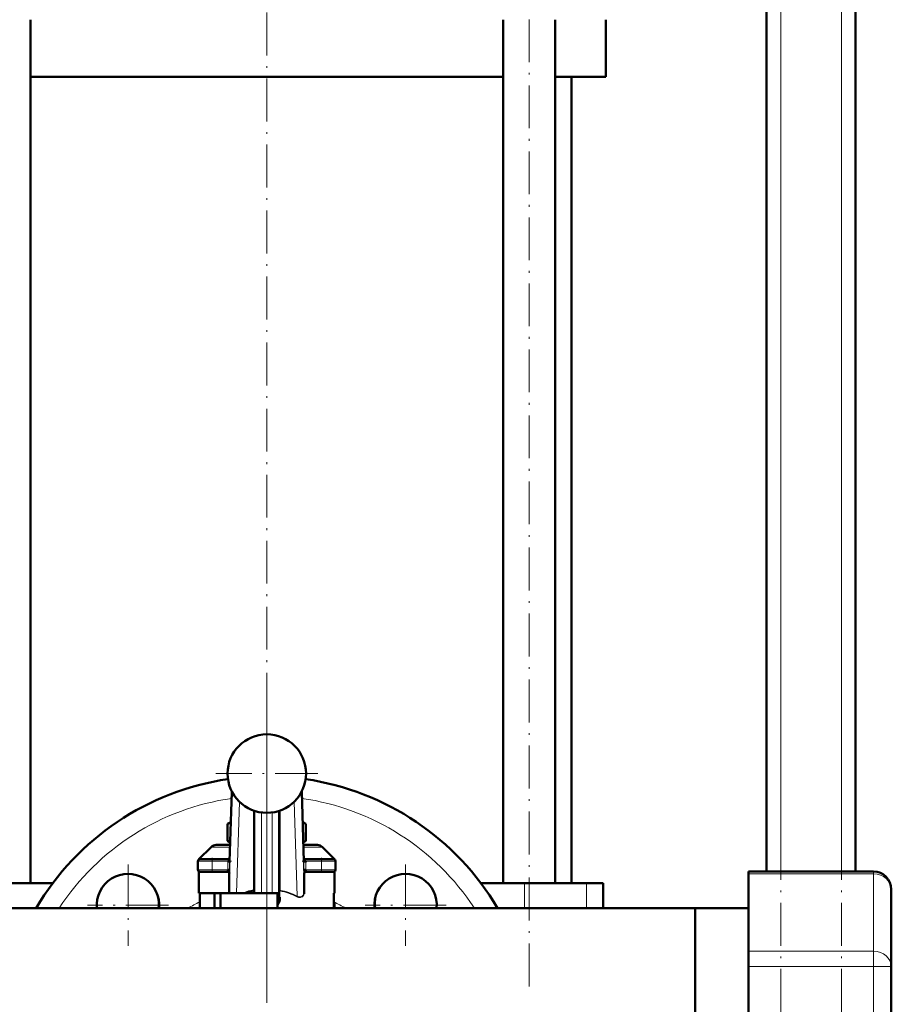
# Model space of a CAD drawing. Extents: x -1438 to 1837, y -1771 to 622.
# Tile 61 of 90: x 228 to 472, y -173 to 103. Entities that reach past the tile are written whole.
import ezdxf

# ---------------------------------------------------------------- set-up
doc = ezdxf.new("R2010")
doc.units = 0
doc.linetypes.add('DASHDOT', pattern=[18.5, 12, -3, 0.5, -3])

msp = doc.modelspace()

# ---------------------------------------------------------------- linework, layer by layer
at = {"color": 7, "linetype": 'DASHDOT', "lineweight": 18}
for p, q in [((440.79, -396.93), (440.79, 563.07)), ((457.79, -396.93), (457.79, 563.07)), ((370.33, -167.83), (370.33, 178.97)), ((296.79, -165.93), (296.79, 158.07)), ((296.79, -86.43), (296.79, -281.43)), ((296.79, -93.88), (296.79, -122.48)), ((311.09, -108.18), (282.49, -108.18)), ((257.9, -133.66), (257.9, -156.41)), ((335.68, -133.66), (335.68, -156.41)), ((269.28, -145.04), (246.53, -145.04)), ((347.06, -145.04), (324.31, -145.04))]:
    msp.add_line(p, q, dxfattribs=at)
at = {"color": 7, "lineweight": 50}
for p, q in [((436.79, -135.63), (436.79, 483.07)), ((461.79, -135.63), (461.79, 313.07)), ((230.55, -138.93), (230.55, 103.07)), ((363.03, -138.93), (363.03, 103.07)), ((377.63, -138.93), (377.63, 103.07)), ((391.79, 87.07), (391.79, 103.07)), ((296.79, 87.07), (230.55, 87.07)), ((363.03, 87.07), (296.79, 87.07)), ((391.79, 87.07), (377.63, 87.07)), ((382.14, -138.93), (382.14, 87.07)), ((286.38, -132.83), (287.01, -113.22)), ((306.57, -113.22), (307.2, -132.83)), ((293.29, -118.61), (293.29, -141.68)), ((300.29, -141.68), (300.29, -118.61)), ((286.74, -121.77), (285.82, -122.3)), ((285.82, -127.06), (285.82, -122.3)), ((307.76, -122.3), (306.85, -121.77)), ((307.76, -127.06), (307.76, -122.3)), ((281.21, -128.77), (277.79, -132.18)), ((282.62, -128.18), (286.53, -128.18)), ((285.82, -127.06), (286.55, -127.48)), ((307.03, -127.48), (307.76, -127.06)), ((307.05, -128.18), (310.96, -128.18)), ((312.38, -128.77), (315.79, -132.18)), ((277.79, -132.18), (280.08, -132.18)), ((277.79, -132.23), (277.79, -132.18)), ((278, -132.18), (281.5, -132.18)), ((280.08, -132.18), (280.79, -132.18)), ((286.4, -132.18), (281.5, -132.18)), ((312.08, -132.18), (307.18, -132.18)), ((312.08, -132.18), (315.58, -132.18)), ((312.79, -132.18), (313.51, -132.18)), ((313.51, -132.18), (315.79, -132.18)), ((315.79, -132.23), (315.79, -132.18)), ((277.5, -135.18), (277.5, -132.68)), ((286.37, -135.18), (285.87, -135.18)), ((307.2, -132.71), (307.7, -132.68)), ((307.21, -132.87), (307.2, -132.83)), ((307.21, -132.97), (307.21, -132.87)), ((307.71, -135.18), (307.21, -135.18)), ((316.08, -135.18), (316.08, -132.68)), ((277.79, -141.68), (277.79, -135.63)), ((278, -135.68), (281.5, -135.68)), ((285.84, -135.68), (281.5, -135.68)), ((286.29, -139.79), (286.29, -136.18)), ((307.29, -136.18), (307.29, -139.79)), ((312.08, -135.68), (307.74, -135.68)), ((312.08, -135.68), (315.58, -135.68)), ((315.79, -141.68), (315.79, -135.63)), ((431.79, -136.3), (431.79, -135.63)), ((431.79, -135.63), (466.79, -135.63)), ((431.79, -136.3), (431.79, -157.95)), ((236.78, -138.93), (224.54, -138.93)), ((286.29, -139.79), (286.29, -141.53)), ((307.29, -141.41), (307.29, -139.79)), ((369.04, -138.93), (356.79, -138.93)), ((386.41, -138.93), (369.04, -138.93)), ((391.04, -138.93), (386.41, -138.93)), ((391.04, -138.93), (391.04, -145.88)), ((471.79, -140.63), (471.79, -162.28)), ((286.32, -141.68), (277.79, -141.68)), ((278.03, -145.88), (278.03, -141.68)), ((282.09, -141.68), (282.09, -145.88)), ((283.79, -141.68), (283.79, -145.88)), ((286.32, -141.68), (288.27, -141.68)), ((288.27, -141.68), (290.42, -141.68)), ((293.29, -141.68), (290.42, -141.68)), ((293.57, -141.68), (293.29, -141.68)), ((293.29, -141.68), (295.29, -141.68)), ((295.29, -141.68), (298.29, -141.68)), ((298.29, -141.68), (300.29, -141.68)), ((299.79, -143.8), (299.79, -141.68)), ((300.29, -141.68), (299.9, -141.68)), ((300.49, -141.05), (300.29, -141.05)), ((300.29, -141.68), (300.29, -142.01)), ((300.29, -142.82), (300.29, -142.01)), ((300.29, -142.82), (300.49, -142.82)), ((307.29, -141.41), (307.29, -141.89)), ((315.55, -145.88), (315.55, -141.68)), ((315.79, -141.68), (315.55, -141.68)), ((416.79, -145.88), (150.24, -145.88)), ((299.79, -143.8), (299.79, -144.7)), ((299.79, -145.01), (299.79, -144.7)), ((299.79, -145.01), (299.79, -145.88)), ((315.79, -145.88), (315.79, -145.18)), ((391.04, -145.88), (416.79, -145.88)), ((416.79, -145.88), (431.79, -145.88)), ((416.79, -150.54), (416.79, -145.88)), ((416.79, -145.88), (431.79, -145.88)), ((416.79, -145.88), (416.79, -183.93)), ((416.79, -221.98), (416.79, -150.54)), ((431.79, -162.28), (431.79, -157.95)), ((431.79, -162.28), (431.79, -205.58)), ((471.79, -205.58), (471.79, -162.28))]:
    msp.add_line(p, q, dxfattribs=at)
at = {"color": 7, "lineweight": 18}
for p, q in [((440.79, -135.63), (440.79, 483.07)), ((457.79, -135.63), (457.79, 483.07)), ((287.14, -113.47), (286.29, -139.79)), ((286.37, -132.97), (287.01, -113.22)), ((307.29, -139.79), (306.44, -113.47)), ((306.57, -113.22), (307.21, -132.97)), ((289.11, -116.05), (288.27, -141.68)), ((293.04, -118.52), (293.04, -140.95)), ((300.54, -140.87), (300.54, -118.52)), ((305.33, -142.51), (304.48, -116.05)), ((295.29, -119.08), (295.29, -141.68)), ((298.29, -141.68), (298.29, -119.08)), ((281.21, -128.77), (286.51, -128.77)), ((307.07, -128.77), (312.38, -128.77)), ((281.5, -132.68), (281.5, -132.18)), ((312.08, -132.68), (312.08, -132.18)), ((277.5, -132.68), (281.5, -132.68)), ((277.5, -135.18), (281.5, -135.18)), ((281.5, -132.68), (281.5, -135.18)), ((285.88, -132.68), (281.5, -132.68)), ((285.87, -135.18), (281.5, -135.18)), ((281.5, -135.68), (281.5, -135.18)), ((285.87, -135.18), (285.87, -132.97)), ((286.37, -132.97), (285.87, -132.97)), ((285.88, -132.68), (286.38, -132.71)), ((286.38, -132.83), (286.37, -132.97)), ((286.37, -135.18), (286.37, -132.97)), ((307.71, -132.97), (307.21, -132.97)), ((307.21, -132.97), (307.21, -135.18)), ((312.08, -132.68), (307.7, -132.68)), ((307.71, -132.97), (307.71, -135.18)), ((312.08, -135.18), (307.71, -135.18)), ((312.08, -132.68), (316.08, -132.68)), ((312.08, -132.68), (312.08, -135.18)), ((312.08, -135.18), (316.08, -135.18)), ((312.08, -135.68), (312.08, -135.18)), ((286.29, -136.18), (286.34, -136.18)), ((307.24, -136.18), (307.29, -136.18)), ((431.79, -136.3), (466.79, -136.3)), ((466.79, -136.3), (466.79, -135.63)), ((466.79, -136.3), (466.79, -157.95)), ((369.04, -138.93), (369.04, -145.88)), ((386.41, -138.93), (386.41, -145.88)), ((300.49, -142.82), (300.49, -141.05)), ((315.55, -145.18), (315.79, -145.18)), ((431.79, -157.95), (466.79, -157.95)), ((466.79, -162.28), (466.79, -157.95)), ((431.79, -162.28), (466.79, -162.28)), ((466.79, -205.58), (466.79, -162.28)), ((471.79, -162.28), (466.79, -162.28))]:
    msp.add_line(p, q, dxfattribs=at)
at = {"color": 7, "linetype": 'DASHDOT', "lineweight": 18, "ltscale": 0.105}
for p, q in [((281.5, -136.03), (281.5, -131.83)), ((312.08, -131.83), (312.08, -136.03))]:
    msp.add_line(p, q, dxfattribs=at)
at = {"color": 7, "linetype": 'DASHDOT', "lineweight": 18, "ltscale": 0.146924}
msp.add_line((286.89, -132.68), (281.01, -132.68), dxfattribs=at)
at = {"color": 7, "linetype": 'DASHDOT', "lineweight": 18, "ltscale": 0.131287}
msp.add_line((281.06, -135.18), (286.32, -135.18), dxfattribs=at)
at = {"color": 7, "linetype": 'DASHDOT', "lineweight": 18, "ltscale": 0.066204}
msp.add_line((285.87, -135.4), (285.87, -132.75), dxfattribs=at)
at = {"color": 7, "linetype": 'DASHDOT', "lineweight": 18, "ltscale": 0.146909}
msp.add_line((312.57, -132.68), (306.69, -132.68), dxfattribs=at)
at = {"color": 7, "linetype": 'DASHDOT', "lineweight": 18, "ltscale": 0.13132}
msp.add_line((307.26, -135.18), (312.52, -135.18), dxfattribs=at)
at = {"color": 7, "linetype": 'DASHDOT', "lineweight": 18, "ltscale": 0.066219}
msp.add_line((307.71, -132.75), (307.71, -135.4), dxfattribs=at)
at = {"color": 7, "linetype": 'DASHDOT', "lineweight": 18, "ltscale": 0.126018}
msp.add_line((296.79, -141.26), (296.79, -146.3), dxfattribs=at)
at = {"color": 7, "lineweight": 18}
for points in [[(285.88, -132.68), (285.95, -132.44), (286.05, -132.31), (286.19, -132.23), (286.4, -132.18)], [(307.18, -132.18), (307.33, -132.2), (307.53, -132.31), (307.63, -132.44), (307.7, -132.68)], [(286.34, -136.18), (286.34, -136.18), (286.34, -136.18), (286.35, -136.17), (286.35, -136.16), (286.36, -136.02), (286.37, -135.18)], [(307.21, -135.18), (307.22, -135.99), (307.23, -136.15), (307.24, -136.17), (307.24, -136.18), (307.24, -136.18), (307.24, -136.18)], [(299.79, -144.7), (299.97, -144.37), (300.17, -143.81), (300.25, -143.43), (300.29, -142.82)], [(306.44, -142.84), (306.2, -142.89), (305.95, -142.9), (305.7, -142.86), (305.22, -142.68)], [(305.33, -142.51), (305.72, -142.67), (306.1, -142.74), (306.37, -142.71), (306.61, -142.62), (306.83, -142.46), (307.01, -142.24), (307.14, -141.99), (307.23, -141.71), (307.29, -141.41)]]:
    msp.add_lwpolyline(points, dxfattribs=at)
at = {"color": 7, "lineweight": 50}
for points in [[(285.84, -135.68), (285.84, -135.68), (285.84, -135.68), (285.85, -135.68), (285.85, -135.67), (285.86, -135.59), (285.87, -135.18)], [(307.71, -135.18), (307.73, -135.63), (307.73, -135.67), (307.74, -135.68), (307.74, -135.68), (307.74, -135.68)], [(293.04, -140.95), (293.17, -140.98), (293.23, -141.04), (293.29, -141.21), (293.29, -141.26)], [(300.29, -142.01), (300.27, -142.41), (300.21, -142.8), (300.11, -143.15), (299.98, -143.47), (299.79, -143.8)], [(299.79, -145.01), (300, -144.72), (300.17, -144.4), (300.33, -143.97), (300.44, -143.51), (300.49, -142.82)]]:
    msp.add_lwpolyline(points, dxfattribs=at)
for centre, radius, start, end in [((296.79, -108.18), 11, 0, 180), ((296.79, -183.93), 75, 98.3497, 149.5138), ((296.79, -108.18), 11, 180, 360), ((296.79, -183.93), 75, 30.4862, 81.6505), ((289.78, -129.09), 7.86, 112.8444, 120.2817), ((303.8, -129.09), 7.86, 59.7182, 67.1558), ((282.62, -130.18), 2, 90, 135), ((289.94, -119.97), 8.2, 239.8228, 245.5725), ((303.64, -119.97), 8.2, 294.4276, 300.1772), ((310.96, -130.18), 2, 45, 90), ((278, -132.68), 0.5, 90, 180), ((315.58, -132.68), 0.5, 0, 90), ((278, -135.18), 0.5, 180, 270), ((302.68, -132.97), 5.03, 0.0091, 3.3503), ((315.58, -135.18), 0.5, 270, 360), ((257.9, -145.04), 8.75, 354.4843, 185.5157), ((285.79, -136.18), 0.5, 0, 90), ((285.84, -136.15), 0.468, 74.2148, 89.9217), ((307.79, -136.18), 0.5, 90, 180), ((307.74, -136.15), 0.468, 90.0782, 105.7852), ((335.68, -145.04), 8.75, 354.4843, 185.5157), ((466.79, -140.63), 5, 0, 90), ((257.55, -144.69), 9, 352.3723, 13.6088), ((288.9, -141.12), 2.64, 189.0488, 192.3324), ((296.79, -159.58), 19.01, 101.3842, 109.5952), ((301.55, -141.25), 1.08, 159.8479, 169.5858), ((305.77, -142.9), 0.586, 137.7788, 158.2979), ((336.04, -144.69), 9, 166.3866, 187.6276), ((314.29, -145.18), 1.5, 0, 32.7427)]:
    msp.add_arc(centre, radius, start, end, dxfattribs=at)
at = {"color": 7, "lineweight": 18}
for centre, radius, start, end in [((296.79, -183.93), 69.5, 98.1397, 146.8057), ((296.79, -183.93), 69.5, 33.1943, 81.8605), ((290.88, -132.97), 5, 176.6386, 179.9995), ((296.77, -159.51), 18.83, 63.3445, 78.6141), ((296.79, -159.76), 19.25, 63.6535, 78.7666), ((306.05, -141.69), 1.22, 288.9048, 323.0774), ((305.58, -141.36), 1.79, 323.5555, 342.5626), ((296.79, -183.93), 44, 115.2395, 120.1437), ((296.79, -183.93), 44, 59.8563, 64.7607)]:
    msp.add_arc(centre, radius, start, end, dxfattribs=at)
at = {"color": 7, "lineweight": 50}
for centre, major_axis, ratio, start_param, end_param in [((285.84, -136.18), (0, -0.5), 0.999475, 1.570796, 2.883524), ((307.74, -136.18), (0, 0.5), 0.999475, 0.258065, 1.570796), ((300.54, -141.05), (-0.25, 0), 0.707107, 4.712389, 6.283185)]:
    msp.add_ellipse(centre, major_axis=major_axis, ratio=ratio, start_param=start_param, end_param=end_param, dxfattribs=at)
at = {"color": 7, "lineweight": 18}
for centre in [(466.79, -140.63), (466.79, -162.28)]:
    msp.add_ellipse(centre, major_axis=(5, 0), ratio=0.866025, start_param=0, end_param=1.570796, dxfattribs=at)

doc.saveas('drawing.dxf')
